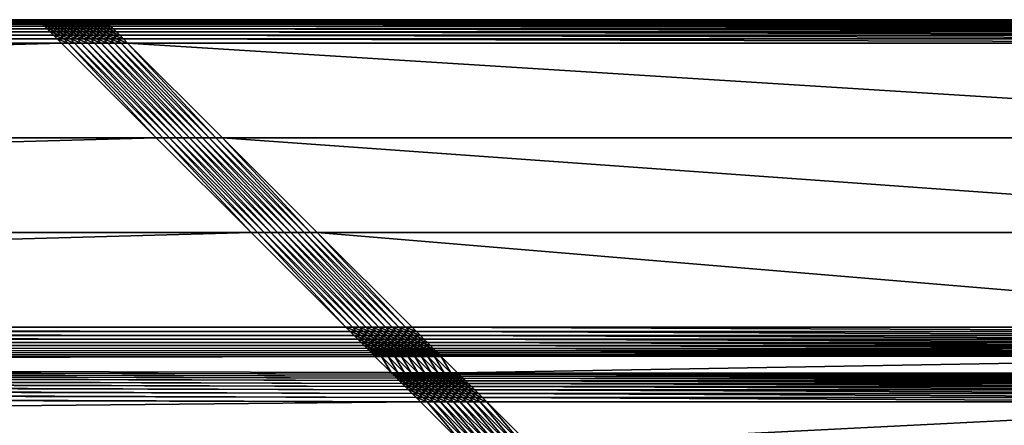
# Model space of a CAD drawing. Header units: centimetres. Extents: x 573 to 653, y 276 to 396.
# Tile 14 of 18: x 626 to 641, y 390 to 396. Entities that reach past the tile are written whole.
import ezdxf

# ---------------------------------------------------------------- set-up
doc = ezdxf.new("R2010")
doc.units = ezdxf.units.CM
doc.layers.get('0').update_dxf_attribs({"true_color": 0x565656})

msp = doc.modelspace()

# ---------------------------------------------------------------- meshes
at = {"color": 37, "true_color": 0x7a5834}
mesh = msp.add_polyface(dxfattribs=at)
corners = [(573.769, 395.895, 4), (573.769, 395.895, 0), (626.769, 395.895, 0), (626.769, 395.895, 4), (576.985, 392.68, 4.5), (575.554, 394.111, 4.5), (628.554, 394.111, 4.5), (578.972, 390.692, 3.229), (578.847, 390.817, 4.012), (631.856, 390.809, 4.015), (580.05, 389.613, 2.742), (579.403, 390.261, 2.742), (632.543, 390.123, 2.15), (579.56, 389.203, 2.75), (579.549, 389.114, 2.751), (578.902, 389.762, 2.751), (579.58, 389.284, 2.749), (578.913, 389.851, 2.75), (579.608, 389.356, 2.748), (578.933, 389.931, 2.749), (579.645, 389.419, 2.747), (578.961, 390.003, 2.748), (579.691, 389.473, 2.746), (578.998, 390.066, 2.747), (579.961, 389.603, 2.743), (579.314, 390.25, 2.743), (579.88, 389.583, 2.744), (579.233, 390.23, 2.744), (579.809, 389.555, 2.745), (579.161, 390.202, 2.745), (579.746, 389.518, 2.746), (579.098, 390.166, 2.746), (626.777, 395.888, 4.089), (573.777, 395.888, 4.089), (626.791, 395.874, 4.17), (573.791, 395.874, 4.17), (626.811, 395.854, 4.241), (573.811, 395.854, 4.241), (626.837, 395.828, 4.304), (573.837, 395.828, 4.304), (626.869, 395.795, 4.359), (573.869, 395.796, 4.359), (627.123, 395.542, 4.5), (574.123, 395.542, 4.5), (574.06, 395.605, 4.489), (627.06, 395.605, 4.489), (574.003, 395.662, 4.47), (627.003, 395.662, 4.47), (573.952, 395.712, 4.441), (626.952, 395.712, 4.441), (573.908, 395.757, 4.404), (626.908, 395.757, 4.404), (631.481, 391.184, 4.489), (578.48, 391.184, 4.489), (578.416, 391.249, 4.5), (631.541, 391.124, 4.471), (578.54, 391.124, 4.47), (631.596, 391.068, 4.443), (578.595, 391.069, 4.443), (631.647, 391.017, 4.407), (578.646, 391.019, 4.407), (631.694, 390.971, 4.363), (578.691, 390.973, 4.362), (578.825, 390.839, 4.099), (631.833, 390.832, 4.102), (578.799, 390.865, 4.178), (631.805, 390.86, 4.18), (578.768, 390.896, 4.248), (631.773, 390.892, 4.249), (578.732, 390.932, 4.309), (631.736, 390.929, 4.31), (632.126, 390.54, 2.548), (578.993, 390.671, 3.143), (632.154, 390.512, 2.47), (579.02, 390.644, 3.064), (632.186, 390.479, 2.401), (579.051, 390.613, 2.994), (632.223, 390.442, 2.34), (579.087, 390.577, 2.933), (632.265, 390.401, 2.287), (579.127, 390.536, 2.88), (579.338, 390.325, 2.752), (632.478, 390.188, 2.16), (579.278, 390.385, 2.771), (632.418, 390.248, 2.179), (579.223, 390.44, 2.799), (632.362, 390.303, 2.207), (579.173, 390.491, 2.835), (632.311, 390.354, 2.243), (629.985, 392.68, 4.5)]
mesh.append_faces([[corners[k] for k in face] for face in [(0, 1, 2), (2, 3, 0), (4, 5, 6), (7, 8, 9), (10, 11, 12), (13, 14, 15), (16, 13, 17), (18, 16, 19), (20, 18, 21), (22, 20, 23), (24, 25, 11), (11, 10, 24), (26, 27, 25), (25, 24, 26), (28, 29, 27), (27, 26, 28), (30, 31, 29), (29, 28, 30), (31, 30, 22), (32, 33, 0), (0, 3, 32), (34, 35, 33), (33, 32, 34), (36, 37, 35), (35, 34, 36), (38, 39, 37), (37, 36, 38), (40, 41, 39), (42, 43, 44), (45, 44, 46), (47, 46, 48), (49, 48, 50), (51, 50, 41), (52, 53, 54), (55, 56, 53), (57, 58, 56), (59, 60, 58), (61, 62, 60), (9, 8, 63), (64, 63, 65), (66, 65, 67), (68, 67, 69), (70, 69, 62), (71, 72, 7), (73, 74, 72), (75, 76, 74), (77, 78, 76), (79, 80, 78), (12, 11, 81), (82, 81, 83), (84, 83, 85), (86, 85, 87), (88, 87, 80), (54, 4, 89), (5, 43, 42)]], dxfattribs={"vtx2": -1, "color": 37})
mesh = msp.add_polyface(dxfattribs=at)
corners = [(628.554, 394.111, 4.5), (629.985, 392.68, 4.5), (576.985, 392.68, 4.5), (631.856, 390.809, 4.015), (632.103, 390.563, 2.635), (578.972, 390.692, 3.229), (632.543, 390.123, 2.15), (633.189, 389.476, 2.15), (580.05, 389.613, 2.742), (626.869, 395.895, 4), (626.769, 395.895, 4), (626.769, 395.895, 0), (626.869, 395.895, 0), (626.969, 395.895, 4), (626.969, 395.895, 0), (573.837, 395.828, 4.304), (626.837, 395.828, 4.304), (626.869, 395.795, 4.359), (574.06, 395.605, 4.489), (627.06, 395.605, 4.489), (627.123, 395.542, 4.5), (574.003, 395.662, 4.47), (627.003, 395.662, 4.47), (573.952, 395.712, 4.441), (626.952, 395.712, 4.441), (573.908, 395.757, 4.404), (626.908, 395.757, 4.404), (573.869, 395.796, 4.359), (578.416, 391.249, 4.5), (631.416, 391.249, 4.5), (631.481, 391.184, 4.489), (578.48, 391.184, 4.489), (631.541, 391.124, 4.471), (578.54, 391.124, 4.47), (631.596, 391.068, 4.443), (578.595, 391.069, 4.443), (631.647, 391.017, 4.407), (578.646, 391.019, 4.407), (631.694, 390.971, 4.363), (578.825, 390.839, 4.099), (631.833, 390.832, 4.102), (578.799, 390.865, 4.178), (631.805, 390.86, 4.18), (578.768, 390.896, 4.248), (631.773, 390.892, 4.249), (578.732, 390.932, 4.309), (631.736, 390.929, 4.31), (578.691, 390.973, 4.362), (632.126, 390.54, 2.548), (578.993, 390.671, 3.143), (632.154, 390.512, 2.47), (579.02, 390.644, 3.064), (632.186, 390.479, 2.401), (579.051, 390.613, 2.994), (632.223, 390.442, 2.34), (579.087, 390.577, 2.933), (632.265, 390.401, 2.287), (579.338, 390.325, 2.752), (632.478, 390.188, 2.16), (579.278, 390.385, 2.771), (632.418, 390.248, 2.179), (579.223, 390.44, 2.799), (632.362, 390.303, 2.207), (579.173, 390.491, 2.835), (632.311, 390.354, 2.243), (579.127, 390.536, 2.88), (626.877, 395.888, 4.089), (626.777, 395.888, 4.089), (626.891, 395.874, 4.17), (626.791, 395.874, 4.17), (626.911, 395.854, 4.241), (626.811, 395.854, 4.241), (626.937, 395.828, 4.304), (626.969, 395.795, 4.359), (626.977, 395.888, 4.089), (626.991, 395.874, 4.17), (627.011, 395.854, 4.241), (627.037, 395.828, 4.304), (627.008, 395.757, 4.404), (575.554, 394.111, 4.5)]
mesh.append_faces([[corners[k] for k in face] for face in [(0, 1, 2), (3, 4, 5), (6, 7, 8), (9, 10, 11), (11, 12, 9), (13, 9, 12), (12, 14, 13), (15, 16, 17), (18, 19, 20), (21, 22, 19), (23, 24, 22), (25, 26, 24), (27, 17, 26), (28, 29, 30), (31, 30, 32), (33, 32, 34), (35, 34, 36), (37, 36, 38), (39, 40, 3), (41, 42, 40), (43, 44, 42), (45, 46, 44), (47, 38, 46), (5, 4, 48), (49, 48, 50), (51, 50, 52), (53, 52, 54), (55, 54, 56), (57, 58, 6), (59, 60, 58), (61, 62, 60), (63, 64, 62), (65, 56, 64), (66, 67, 10), (10, 9, 66), (68, 69, 67), (67, 66, 68), (70, 71, 69), (69, 68, 70), (72, 16, 71), (71, 70, 72), (73, 17, 16), (16, 72, 73), (74, 66, 9), (9, 13, 74), (75, 68, 66), (66, 74, 75), (76, 70, 68), (68, 75, 76), (77, 72, 70), (17, 73, 78), (78, 26, 17), (1, 29, 28), (20, 0, 79)]], dxfattribs={"vtx2": -1, "color": 37})
mesh = msp.add_polyface(dxfattribs=at)
corners = [(627.069, 395.895, 4), (626.969, 395.895, 4), (626.969, 395.895, 0), (627.069, 395.895, 0), (627.169, 395.895, 4), (627.169, 395.895, 0), (627.269, 395.895, 4), (627.269, 395.895, 0), (626.911, 395.854, 4.241), (627.011, 395.854, 4.241), (627.037, 395.828, 4.304), (627.069, 395.795, 4.359), (626.969, 395.795, 4.359), (626.937, 395.828, 4.304), (627.077, 395.888, 4.089), (626.977, 395.888, 4.089), (627.091, 395.874, 4.17), (626.991, 395.874, 4.17), (627.111, 395.854, 4.241), (627.137, 395.828, 4.304), (627.169, 395.795, 4.359), (627.177, 395.888, 4.089), (627.191, 395.874, 4.17), (627.211, 395.854, 4.241), (627.237, 395.828, 4.304), (627.269, 395.795, 4.359), (627.277, 395.888, 4.089), (627.291, 395.874, 4.17), (627.06, 395.605, 4.489), (627.16, 395.605, 4.489), (627.223, 395.542, 4.5), (627.123, 395.542, 4.5), (627.003, 395.662, 4.47), (627.103, 395.662, 4.47), (626.952, 395.712, 4.441), (627.052, 395.712, 4.441), (626.908, 395.757, 4.404), (627.008, 395.757, 4.404), (627.323, 395.542, 4.5), (627.203, 395.662, 4.47), (627.26, 395.605, 4.489), (627.152, 395.712, 4.441), (627.108, 395.757, 4.404), (627.252, 395.712, 4.441), (627.303, 395.662, 4.47), (627.208, 395.757, 4.404), (627.307, 395.757, 4.404)]
mesh.append_faces([[corners[k] for k in face] for face in [(0, 1, 2), (2, 3, 0), (4, 0, 3), (3, 5, 4), (6, 4, 5), (5, 7, 6), (8, 9, 10), (11, 12, 13), (13, 10, 11), (14, 15, 1), (1, 0, 14), (16, 17, 15), (15, 14, 16), (18, 9, 17), (17, 16, 18), (19, 10, 9), (9, 18, 19), (20, 11, 10), (10, 19, 20), (21, 14, 0), (0, 4, 21), (22, 16, 14), (14, 21, 22), (23, 18, 16), (16, 22, 23), (24, 19, 18), (18, 23, 24), (25, 20, 19), (19, 24, 25), (26, 21, 4), (27, 22, 21), (28, 29, 30), (30, 31, 28), (32, 33, 29), (29, 28, 32), (34, 35, 33), (33, 32, 34), (36, 37, 35), (35, 34, 36), (38, 30, 29), (33, 39, 40), (40, 29, 33), (35, 41, 39), (39, 33, 35), (37, 42, 41), (41, 35, 37), (12, 11, 42), (42, 37, 12), (41, 43, 44), (44, 39, 41), (42, 45, 43), (43, 41, 42), (11, 20, 45), (45, 42, 11), (46, 45, 20)]], dxfattribs={"vtx2": -1, "color": 37})
mesh = msp.add_polyface(dxfattribs=at)
corners = [(627.469, 395.895, 0), (627.569, 395.895, 0), (627.569, 395.895, 4), (627.469, 395.895, 4), (627.369, 395.895, 0), (627.369, 395.895, 4), (627.269, 395.895, 0), (627.269, 395.895, 4), (627.169, 395.895, 4), (627.277, 395.888, 4.089), (627.177, 395.888, 4.089), (627.291, 395.874, 4.17), (627.311, 395.854, 4.241), (627.211, 395.854, 4.241), (627.191, 395.874, 4.17), (627.337, 395.828, 4.304), (627.237, 395.828, 4.304), (627.369, 395.795, 4.359), (627.269, 395.795, 4.359), (627.252, 395.712, 4.441), (627.352, 395.712, 4.441), (627.403, 395.662, 4.47), (627.303, 395.662, 4.47), (627.208, 395.757, 4.404), (627.307, 395.757, 4.404), (627.169, 395.795, 4.359), (627.452, 395.712, 4.441), (627.503, 395.662, 4.47), (627.408, 395.757, 4.404), (627.577, 395.888, 4.089), (627.477, 395.888, 4.089), (627.591, 395.874, 4.17), (627.491, 395.874, 4.17), (627.377, 395.888, 4.089), (627.391, 395.874, 4.17), (627.511, 395.854, 4.241), (627.411, 395.854, 4.241), (627.537, 395.828, 4.304), (627.437, 395.828, 4.304), (627.569, 395.795, 4.359), (627.469, 395.795, 4.359), (627.608, 395.757, 4.404), (627.508, 395.757, 4.404), (627.552, 395.712, 4.441), (627.603, 395.662, 4.47)]
mesh.append_faces([[corners[k] for k in face] for face in [(0, 1, 2), (2, 3, 0), (4, 0, 3), (3, 5, 4), (6, 4, 5), (5, 7, 6), (8, 7, 9), (10, 9, 11), (12, 13, 14), (14, 11, 12), (15, 16, 13), (13, 12, 15), (17, 18, 16), (16, 15, 17), (19, 20, 21), (21, 22, 19), (23, 24, 20), (20, 19, 23), (25, 18, 24), (20, 26, 27), (27, 21, 20), (24, 28, 26), (26, 20, 24), (18, 17, 28), (28, 24, 18), (29, 30, 3), (31, 32, 30), (30, 33, 5), (5, 3, 30), (32, 34, 33), (33, 30, 32), (35, 36, 34), (34, 32, 35), (37, 38, 36), (36, 35, 37), (39, 40, 38), (38, 37, 39), (33, 9, 7), (7, 5, 33), (34, 11, 9), (9, 33, 34), (36, 12, 11), (11, 34, 36), (38, 15, 12), (12, 36, 38), (40, 17, 15), (15, 38, 40), (41, 42, 40), (26, 43, 44), (44, 27, 26), (28, 42, 43), (43, 26, 28), (17, 40, 42), (42, 28, 17)]], dxfattribs={"vtx2": -1, "color": 37})
mesh = msp.add_polyface(dxfattribs=at)
corners = [(627.669, 395.895, 0), (627.769, 395.895, 0), (627.769, 395.895, 4), (627.669, 395.895, 4), (627.569, 395.895, 0), (627.569, 395.895, 4), (627.777, 395.888, 4.089), (627.677, 395.888, 4.089), (627.791, 395.874, 4.17), (627.691, 395.874, 4.17), (627.811, 395.854, 4.241), (627.711, 395.854, 4.241), (627.837, 395.828, 4.304), (627.737, 395.828, 4.304), (627.869, 395.795, 4.359), (627.769, 395.795, 4.359), (627.577, 395.888, 4.089), (627.591, 395.874, 4.17), (627.611, 395.854, 4.241), (627.637, 395.828, 4.304), (627.669, 395.795, 4.359), (627.469, 395.895, 4), (627.477, 395.888, 4.089), (627.511, 395.854, 4.241), (627.491, 395.874, 4.17), (627.537, 395.828, 4.304), (627.569, 395.795, 4.359), (627.852, 395.712, 4.441), (627.952, 395.712, 4.441), (628.003, 395.662, 4.47), (627.903, 395.662, 4.47), (627.807, 395.757, 4.404), (627.908, 395.757, 4.404), (627.752, 395.712, 4.441), (627.803, 395.662, 4.47), (627.708, 395.757, 4.404), (627.652, 395.712, 4.441), (627.703, 395.662, 4.47), (627.608, 395.757, 4.404), (627.552, 395.712, 4.441), (627.603, 395.662, 4.47), (627.508, 395.757, 4.404), (627.469, 395.795, 4.359)]
mesh.append_faces([[corners[k] for k in face] for face in [(0, 1, 2), (2, 3, 0), (4, 0, 3), (3, 5, 4), (6, 7, 3), (3, 2, 6), (8, 9, 7), (7, 6, 8), (10, 11, 9), (9, 8, 10), (12, 13, 11), (11, 10, 12), (14, 15, 13), (13, 12, 14), (7, 16, 5), (5, 3, 7), (9, 17, 16), (16, 7, 9), (11, 18, 17), (17, 9, 11), (13, 19, 18), (18, 11, 13), (15, 20, 19), (19, 13, 15), (21, 5, 16), (22, 16, 17), (18, 23, 24), (24, 17, 18), (19, 25, 23), (23, 18, 19), (20, 26, 25), (25, 19, 20), (27, 28, 29), (29, 30, 27), (31, 32, 28), (28, 27, 31), (15, 14, 32), (32, 31, 15), (33, 27, 30), (30, 34, 33), (35, 31, 27), (27, 33, 35), (20, 15, 31), (31, 35, 20), (36, 33, 34), (34, 37, 36), (38, 35, 33), (33, 36, 38), (26, 20, 35), (35, 38, 26), (39, 36, 37), (37, 40, 39), (41, 38, 36), (36, 39, 41), (42, 26, 38)]], dxfattribs={"vtx2": -1, "color": 37})
mesh = msp.add_polyface(dxfattribs=at)
corners = [(639.45, 388.947, 2.093), (634.189, 389.475, 2.14), (646.352, 389.475, 2.021), (627.769, 395.895, 4), (627.769, 395.895, 0), (652.769, 395.895, 0), (649.554, 392.68, 4.5), (630.985, 392.68, 4.5), (629.554, 394.111, 4.5), (633.103, 390.561, 2.625), (632.856, 390.809, 4.015), (647.687, 390.813, 4.014), (633.543, 390.122, 2.14), (646.996, 390.121, 2.011), (638.597, 388.769, 2.103), (634.089, 389.475, 2.141), (637.779, 388.471, 2.114), (633.989, 389.475, 2.142), (637.01, 388.06, 2.125), (638.61, 388.725, 2.104), (637.797, 388.43, 2.114), (639.456, 388.902, 2.094), (640.32, 389.002, 2.085), (640.319, 388.957, 2.085), (652.762, 395.888, 4.089), (627.777, 395.888, 4.089), (652.748, 395.874, 4.17), (627.791, 395.874, 4.17), (652.728, 395.854, 4.241), (627.811, 395.854, 4.241), (652.702, 395.828, 4.304), (627.837, 395.828, 4.304), (652.669, 395.795, 4.359), (627.869, 395.795, 4.359), (652.416, 395.542, 4.5), (628.123, 395.542, 4.5), (628.06, 395.605, 4.489), (652.479, 395.605, 4.489), (628.003, 395.662, 4.47), (652.536, 395.662, 4.47), (627.952, 395.712, 4.441), (652.586, 395.712, 4.441), (627.908, 395.757, 4.404), (652.631, 395.757, 4.404), (648.058, 391.184, 4.489), (632.481, 391.184, 4.489), (632.416, 391.249, 4.5), (647.998, 391.124, 4.47), (632.541, 391.124, 4.471), (647.942, 391.069, 4.443), (632.596, 391.068, 4.443), (647.892, 391.018, 4.407), (632.647, 391.017, 4.407), (647.846, 390.972, 4.363), (632.694, 390.971, 4.363), (632.833, 390.832, 4.102), (647.71, 390.836, 4.1), (632.805, 390.86, 4.18), (647.737, 390.863, 4.179), (632.772, 390.892, 4.249), (647.768, 390.894, 4.248), (632.735, 390.929, 4.31), (647.805, 390.931, 4.31), (647.409, 390.535, 2.405), (633.126, 390.538, 2.539), (647.382, 390.508, 2.327), (633.154, 390.511, 2.461), (647.35, 390.476, 2.257), (633.186, 390.478, 2.391), (647.313, 390.439, 2.196), (633.223, 390.441, 2.33), (647.272, 390.398, 2.144), (633.265, 390.4, 2.277), (633.478, 390.186, 2.151), (647.061, 390.186, 2.02), (633.418, 390.247, 2.17), (647.121, 390.246, 2.038), (633.362, 390.302, 2.197), (647.176, 390.302, 2.065), (633.311, 390.353, 2.233), (647.227, 390.352, 2.1), (639.469, 388.804, 2.09), (638.637, 388.63, 2.1), (639.483, 388.707, 2.083), (638.664, 388.536, 2.092), (640.318, 388.858, 2.081), (640.318, 388.759, 2.074), (640.317, 388.662, 2.063), (639.496, 388.61, 2.072), (648.123, 391.249, 4.5), (650.985, 394.111, 4.5)]
mesh.append_faces([[corners[k] for k in face] for face in [(0, 1, 2), (3, 4, 5), (6, 7, 8), (9, 10, 11), (1, 12, 13), (1, 0, 14), (15, 14, 16), (17, 16, 18), (14, 19, 20), (19, 14, 0), (0, 21, 19), (21, 0, 22), (22, 23, 21), (24, 25, 3), (26, 27, 25), (28, 29, 27), (30, 31, 29), (32, 33, 31), (34, 35, 36), (37, 36, 38), (39, 38, 40), (41, 40, 42), (43, 42, 33), (44, 45, 46), (47, 48, 45), (49, 50, 48), (51, 52, 50), (53, 54, 52), (11, 10, 55), (56, 55, 57), (58, 57, 59), (60, 59, 61), (62, 61, 54), (63, 64, 9), (65, 66, 64), (67, 68, 66), (69, 70, 68), (71, 72, 70), (13, 12, 73), (74, 73, 75), (76, 75, 77), (78, 77, 79), (80, 79, 72), (81, 82, 19), (19, 21, 81), (83, 84, 82), (82, 81, 83), (85, 81, 21), (21, 23, 85), (86, 83, 81), (81, 85, 86), (87, 88, 83), (83, 86, 87), (89, 46, 7), (90, 8, 35)]], dxfattribs={"vtx2": -1, "color": 37})
mesh = msp.add_polyface(dxfattribs=at)
corners = [(646.352, 389.475, 2.021), (640.32, 389.002, 2.085), (639.45, 388.947, 2.093), (652.769, 395.895, 0), (652.769, 395.895, 4), (627.769, 395.895, 4), (629.554, 394.111, 4.5), (650.985, 394.111, 4.5), (649.554, 392.68, 4.5), (647.687, 390.813, 4.014), (647.431, 390.557, 2.491), (633.103, 390.561, 2.625), (646.996, 390.121, 2.011), (634.189, 389.475, 2.14), (646.442, 389.465, 2.021), (641.188, 388.932, 2.077), (646.522, 389.445, 2.02), (642.038, 388.74, 2.071), (646.594, 389.417, 2.02), (642.852, 388.429, 2.066), (640.319, 388.957, 2.085), (641.181, 388.888, 2.077), (642.025, 388.697, 2.071), (652.762, 395.888, 4.089), (627.777, 395.888, 4.089), (652.748, 395.874, 4.17), (627.791, 395.874, 4.17), (652.728, 395.854, 4.241), (627.811, 395.854, 4.241), (652.702, 395.828, 4.304), (627.837, 395.828, 4.304), (652.669, 395.795, 4.359), (628.06, 395.605, 4.489), (652.479, 395.605, 4.489), (652.416, 395.542, 4.5), (628.003, 395.662, 4.47), (652.536, 395.662, 4.47), (627.952, 395.712, 4.441), (652.586, 395.712, 4.441), (627.908, 395.757, 4.404), (652.631, 395.757, 4.404), (627.869, 395.795, 4.359), (632.416, 391.249, 4.5), (648.123, 391.249, 4.5), (648.058, 391.184, 4.489), (632.481, 391.184, 4.489), (647.998, 391.124, 4.47), (632.541, 391.124, 4.471), (647.942, 391.069, 4.443), (632.596, 391.068, 4.443), (647.892, 391.018, 4.407), (632.647, 391.017, 4.407), (647.846, 390.972, 4.363), (632.833, 390.832, 4.102), (647.71, 390.836, 4.1), (632.805, 390.86, 4.18), (647.737, 390.863, 4.179), (632.772, 390.892, 4.249), (647.768, 390.894, 4.248), (632.735, 390.929, 4.31), (647.805, 390.931, 4.31), (632.694, 390.971, 4.363), (647.409, 390.535, 2.405), (633.126, 390.538, 2.539), (647.382, 390.508, 2.327), (633.154, 390.511, 2.461), (647.35, 390.476, 2.257), (633.186, 390.478, 2.391), (647.313, 390.439, 2.196), (633.223, 390.441, 2.33), (647.272, 390.398, 2.144), (633.478, 390.186, 2.151), (647.061, 390.186, 2.02), (633.418, 390.247, 2.17), (647.121, 390.246, 2.038), (633.362, 390.302, 2.197), (647.176, 390.302, 2.065), (633.311, 390.353, 2.233), (647.227, 390.352, 2.1), (633.265, 390.4, 2.277), (641.167, 388.79, 2.074), (640.318, 388.858, 2.081), (641.152, 388.693, 2.067), (640.318, 388.759, 2.074), (641.137, 388.596, 2.056), (640.317, 388.662, 2.063), (641.996, 388.602, 2.068), (630.985, 392.68, 4.5), (628.123, 395.542, 4.5)]
mesh.append_faces([[corners[k] for k in face] for face in [(0, 1, 2), (3, 4, 5), (6, 7, 8), (9, 10, 11), (12, 0, 13), (14, 15, 1), (1, 0, 14), (16, 17, 15), (15, 14, 16), (18, 19, 17), (17, 16, 18), (20, 1, 15), (15, 21, 20), (21, 15, 17), (17, 22, 21), (5, 4, 23), (24, 23, 25), (26, 25, 27), (28, 27, 29), (30, 29, 31), (32, 33, 34), (35, 36, 33), (37, 38, 36), (39, 40, 38), (41, 31, 40), (42, 43, 44), (45, 44, 46), (47, 46, 48), (49, 48, 50), (51, 50, 52), (53, 54, 9), (55, 56, 54), (57, 58, 56), (59, 60, 58), (61, 52, 60), (11, 10, 62), (63, 62, 64), (65, 64, 66), (67, 66, 68), (69, 68, 70), (71, 72, 12), (73, 74, 72), (75, 76, 74), (77, 78, 76), (79, 70, 78), (80, 81, 20), (20, 21, 80), (82, 83, 81), (81, 80, 82), (84, 85, 83), (83, 82, 84), (86, 80, 21), (21, 22, 86), (87, 8, 43), (88, 34, 7)]], dxfattribs={"vtx2": -1, "color": 37})
mesh = msp.add_polyface(dxfattribs=at)
corners = [(629.985, 392.68, 4.5), (628.554, 394.111, 4.5), (628.654, 394.111, 4.5), (627.16, 395.605, 4.489), (627.26, 395.605, 4.489), (627.323, 395.542, 4.5), (627.36, 395.605, 4.489), (627.423, 395.542, 4.5), (627.203, 395.662, 4.47), (627.303, 395.662, 4.47), (627.46, 395.605, 4.489), (627.523, 395.542, 4.5), (627.403, 395.662, 4.47), (627.56, 395.605, 4.489), (627.623, 395.542, 4.5), (627.503, 395.662, 4.47), (627.96, 395.605, 4.489), (628.06, 395.605, 4.489), (628.123, 395.542, 4.5), (628.023, 395.542, 4.5), (627.903, 395.662, 4.47), (628.003, 395.662, 4.47), (627.86, 395.605, 4.489), (627.923, 395.542, 4.5), (627.803, 395.662, 4.47), (627.76, 395.605, 4.489), (627.823, 395.542, 4.5), (627.703, 395.662, 4.47), (627.66, 395.605, 4.489), (627.723, 395.542, 4.5), (627.603, 395.662, 4.47), (627.223, 395.542, 4.5), (627.123, 395.542, 4.5), (628.754, 394.111, 4.5), (628.854, 394.111, 4.5), (628.954, 394.111, 4.5), (629.054, 394.111, 4.5), (629.554, 394.111, 4.5), (629.454, 394.111, 4.5), (629.354, 394.111, 4.5), (629.254, 394.111, 4.5), (629.154, 394.111, 4.5)]
mesh.append_faces([[corners[k] for k in face] for face in [(0, 1, 2), (3, 4, 5), (4, 6, 7), (7, 5, 4), (8, 9, 6), (6, 4, 8), (6, 10, 11), (11, 7, 6), (9, 12, 10), (10, 6, 9), (10, 13, 14), (14, 11, 10), (12, 15, 13), (13, 10, 12), (16, 17, 18), (18, 19, 16), (20, 21, 17), (17, 16, 20), (22, 16, 19), (19, 23, 22), (24, 20, 16), (16, 22, 24), (25, 22, 23), (23, 26, 25), (27, 24, 22), (22, 25, 27), (28, 25, 26), (26, 29, 28), (30, 27, 25), (25, 28, 30), (13, 28, 29), (29, 14, 13), (15, 30, 28), (28, 13, 15), (31, 2, 1), (1, 32, 31), (5, 33, 2), (2, 31, 5), (7, 34, 33), (33, 5, 7), (11, 35, 34), (34, 7, 11), (14, 36, 35), (35, 11, 14), (18, 37, 38), (38, 19, 18), (19, 38, 39), (39, 23, 19), (23, 39, 40), (40, 26, 23), (26, 40, 41), (41, 29, 26), (29, 41, 36), (36, 14, 29)]], dxfattribs={"vtx2": -1, "color": 37})
mesh = msp.add_polyface(dxfattribs=at)
corners = [(628.654, 394.111, 4.5), (630.085, 392.68, 4.5), (629.985, 392.68, 4.5), (628.754, 394.111, 4.5), (630.185, 392.68, 4.5), (628.854, 394.111, 4.5), (630.285, 392.68, 4.5), (628.954, 394.111, 4.5), (630.385, 392.68, 4.5), (629.054, 394.111, 4.5), (630.485, 392.68, 4.5), (630.885, 392.68, 4.5), (629.454, 394.111, 4.5), (629.554, 394.111, 4.5), (630.985, 392.68, 4.5), (630.785, 392.68, 4.5), (629.354, 394.111, 4.5), (630.685, 392.68, 4.5), (629.254, 394.111, 4.5), (630.585, 392.68, 4.5), (629.154, 394.111, 4.5), (631.581, 391.184, 4.489), (631.481, 391.184, 4.489), (631.416, 391.249, 4.5), (631.516, 391.249, 4.5), (631.641, 391.124, 4.471), (631.541, 391.124, 4.471), (631.696, 391.068, 4.443), (631.596, 391.068, 4.443), (631.747, 391.017, 4.407), (631.647, 391.017, 4.407), (631.794, 390.971, 4.363), (631.694, 390.971, 4.363), (631.681, 391.184, 4.489), (631.616, 391.249, 4.5), (631.741, 391.124, 4.471), (631.796, 391.068, 4.443), (631.781, 391.184, 4.489), (631.716, 391.249, 4.5), (631.816, 391.249, 4.5), (631.916, 391.249, 4.5), (632.316, 391.249, 4.5), (632.216, 391.249, 4.5), (632.116, 391.249, 4.5), (632.016, 391.249, 4.5)]
mesh.append_faces([[corners[k] for k in face] for face in [(0, 1, 2), (3, 4, 1), (1, 0, 3), (5, 6, 4), (4, 3, 5), (7, 8, 6), (6, 5, 7), (9, 10, 8), (8, 7, 9), (11, 12, 13), (13, 14, 11), (15, 16, 12), (12, 11, 15), (17, 18, 16), (16, 15, 17), (19, 20, 18), (18, 17, 19), (10, 9, 20), (20, 19, 10), (21, 22, 23), (23, 24, 21), (25, 26, 22), (22, 21, 25), (27, 28, 26), (26, 25, 27), (29, 30, 28), (28, 27, 29), (31, 32, 30), (33, 21, 24), (24, 34, 33), (35, 25, 21), (21, 33, 35), (36, 27, 25), (25, 35, 36), (37, 33, 34), (34, 38, 37), (23, 2, 1), (1, 24, 23), (24, 1, 4), (4, 34, 24), (34, 4, 6), (6, 38, 34), (38, 6, 8), (8, 39, 38), (39, 8, 10), (10, 40, 39), (41, 11, 14), (42, 15, 11), (43, 17, 15), (15, 42, 43), (44, 19, 17), (17, 43, 44), (40, 10, 19), (19, 44, 40)]], dxfattribs={"vtx2": -1, "color": 37})
mesh = msp.add_polyface(dxfattribs=at)
corners = [(631.647, 391.017, 4.407), (631.747, 391.017, 4.407), (631.794, 390.971, 4.363), (631.847, 391.017, 4.407), (631.696, 391.068, 4.443), (631.796, 391.068, 4.443), (631.894, 390.971, 4.363), (631.841, 391.124, 4.471), (631.741, 391.124, 4.471), (631.681, 391.184, 4.489), (631.781, 391.184, 4.489), (631.896, 391.068, 4.443), (631.947, 391.017, 4.407), (631.994, 390.971, 4.363), (631.881, 391.184, 4.489), (631.716, 391.249, 4.5), (631.816, 391.249, 4.5), (631.941, 391.124, 4.471), (631.996, 391.068, 4.443), (632.047, 391.017, 4.407), (632.094, 390.971, 4.363), (631.981, 391.184, 4.489), (631.916, 391.249, 4.5), (632.041, 391.124, 4.471), (632.096, 391.068, 4.443), (632.147, 391.017, 4.407), (632.194, 390.971, 4.363), (632.235, 390.929, 4.31), (632.281, 391.184, 4.489), (632.181, 391.184, 4.489), (632.116, 391.249, 4.5), (632.216, 391.249, 4.5), (632.341, 391.124, 4.471), (632.241, 391.124, 4.471), (632.081, 391.184, 4.489), (632.016, 391.249, 4.5), (632.141, 391.124, 4.471), (632.296, 391.068, 4.443), (632.196, 391.068, 4.443), (632.247, 391.017, 4.407), (632.294, 390.971, 4.363), (630.985, 392.68, 4.5), (632.416, 391.249, 4.5), (632.316, 391.249, 4.5), (630.885, 392.68, 4.5)]
mesh.append_faces([[corners[k] for k in face] for face in [(0, 1, 2), (3, 1, 4), (4, 5, 3), (6, 2, 1), (1, 3, 6), (7, 8, 9), (9, 10, 7), (11, 5, 8), (8, 7, 11), (12, 3, 5), (5, 11, 12), (13, 6, 3), (3, 12, 13), (14, 10, 15), (15, 16, 14), (17, 7, 10), (10, 14, 17), (18, 11, 7), (7, 17, 18), (19, 12, 11), (11, 18, 19), (20, 13, 12), (12, 19, 20), (21, 14, 16), (16, 22, 21), (23, 17, 14), (14, 21, 23), (24, 18, 17), (17, 23, 24), (25, 19, 18), (18, 24, 25), (26, 20, 19), (19, 25, 26), (20, 26, 27), (28, 29, 30), (30, 31, 28), (32, 33, 29), (29, 34, 35), (35, 30, 29), (33, 36, 34), (34, 29, 33), (37, 38, 36), (36, 33, 37), (34, 21, 22), (22, 35, 34), (36, 23, 21), (21, 34, 36), (38, 24, 23), (23, 36, 38), (39, 25, 24), (24, 38, 39), (40, 26, 25), (25, 39, 40), (41, 42, 43), (44, 43, 31)]], dxfattribs={"vtx2": -1, "color": 37})
mesh = msp.add_polyface(dxfattribs=at)
corners = [(632.156, 390.809, 4.015), (632.403, 390.562, 2.632), (632.303, 390.562, 2.633), (632.256, 390.809, 4.015), (632.503, 390.562, 2.631), (632.356, 390.809, 4.015), (632.603, 390.562, 2.63), (632.456, 390.809, 4.015), (632.203, 390.562, 2.634), (632.326, 390.539, 2.546), (632.426, 390.539, 2.545), (632.526, 390.539, 2.544), (632.233, 390.832, 4.102), (632.333, 390.832, 4.102), (632.205, 390.86, 4.18), (632.305, 390.86, 4.18), (632.481, 391.184, 4.489), (632.381, 391.184, 4.489), (632.316, 391.249, 4.5), (632.416, 391.249, 4.5), (632.541, 391.124, 4.471), (632.441, 391.124, 4.471), (632.281, 391.184, 4.489), (632.216, 391.249, 4.5), (632.341, 391.124, 4.471), (632.496, 391.068, 4.443), (632.396, 391.068, 4.443), (632.547, 391.017, 4.407), (632.447, 391.017, 4.407), (632.181, 391.184, 4.489), (632.296, 391.068, 4.443), (632.241, 391.124, 4.471), (632.347, 391.017, 4.407), (632.494, 390.971, 4.363), (632.394, 390.971, 4.363), (632.247, 391.017, 4.407), (632.196, 391.068, 4.443), (632.294, 390.971, 4.363), (632.535, 390.929, 4.31), (632.435, 390.929, 4.31), (632.533, 390.832, 4.102), (632.433, 390.832, 4.102), (632.405, 390.86, 4.18), (632.372, 390.892, 4.249), (632.472, 390.892, 4.249), (632.505, 390.86, 4.18), (632.335, 390.929, 4.31), (632.272, 390.892, 4.249), (632.235, 390.929, 4.31), (632.194, 390.971, 4.363)]
mesh.append_faces([[corners[k] for k in face] for face in [(0, 1, 2), (3, 4, 1), (1, 0, 3), (4, 3, 5), (6, 5, 7), (8, 2, 9), (10, 9, 2), (2, 1, 10), (1, 4, 11), (12, 13, 5), (5, 3, 12), (14, 15, 13), (13, 12, 14), (16, 17, 18), (18, 19, 16), (20, 21, 17), (17, 16, 20), (17, 22, 23), (23, 18, 17), (21, 24, 22), (22, 17, 21), (25, 26, 24), (24, 21, 25), (27, 28, 26), (26, 25, 27), (29, 22, 24), (26, 30, 31), (31, 24, 26), (28, 32, 30), (30, 26, 28), (33, 34, 32), (32, 28, 33), (32, 35, 36), (36, 30, 32), (34, 37, 35), (35, 32, 34), (34, 33, 38), (38, 39, 34), (40, 41, 42), (43, 44, 45), (45, 42, 43), (46, 39, 44), (44, 43, 46), (37, 34, 39), (39, 46, 37), (13, 41, 7), (7, 5, 13), (15, 42, 41), (41, 13, 15), (47, 43, 42), (42, 15, 47), (48, 46, 43), (43, 47, 48), (49, 37, 46)]], dxfattribs={"vtx2": -1, "color": 37})
mesh = msp.add_polyface(dxfattribs=at)
corners = [(632.356, 390.809, 4.015), (632.603, 390.562, 2.63), (632.503, 390.562, 2.631), (633.003, 390.561, 2.626), (632.756, 390.809, 4.015), (632.856, 390.809, 4.015), (633.103, 390.561, 2.625), (632.903, 390.562, 2.627), (632.656, 390.809, 4.015), (632.803, 390.562, 2.628), (632.556, 390.809, 4.015), (632.703, 390.562, 2.629), (632.456, 390.809, 4.015), (632.626, 390.539, 2.544), (632.596, 391.068, 4.443), (632.496, 391.068, 4.443), (632.441, 391.124, 4.471), (632.541, 391.124, 4.471), (632.647, 391.017, 4.407), (632.547, 391.017, 4.407), (632.694, 390.971, 4.363), (632.594, 390.971, 4.363), (632.494, 390.971, 4.363), (632.447, 391.017, 4.407), (633.126, 390.538, 2.539), (632.733, 390.832, 4.102), (632.833, 390.832, 4.102), (632.705, 390.86, 4.18), (632.805, 390.86, 4.18), (632.672, 390.892, 4.249), (632.772, 390.892, 4.249), (632.635, 390.929, 4.31), (632.735, 390.929, 4.31), (633.026, 390.538, 2.54), (632.633, 390.832, 4.102), (632.605, 390.86, 4.18), (632.572, 390.892, 4.249), (632.535, 390.929, 4.31), (632.926, 390.538, 2.541), (632.533, 390.832, 4.102), (632.505, 390.86, 4.18), (632.472, 390.892, 4.249), (632.435, 390.929, 4.31), (632.826, 390.538, 2.542), (632.433, 390.832, 4.102), (632.405, 390.86, 4.18), (632.726, 390.539, 2.543)]
mesh.append_faces([[corners[k] for k in face] for face in [(0, 1, 2), (3, 4, 5), (5, 6, 3), (7, 8, 4), (4, 3, 7), (9, 10, 8), (8, 7, 9), (11, 12, 10), (10, 9, 11), (12, 11, 1), (2, 1, 13), (14, 15, 16), (16, 17, 14), (18, 19, 15), (15, 14, 18), (20, 21, 19), (19, 18, 20), (21, 22, 23), (23, 19, 21), (3, 6, 24), (25, 26, 5), (5, 4, 25), (27, 28, 26), (26, 25, 27), (29, 30, 28), (28, 27, 29), (31, 32, 30), (30, 29, 31), (21, 20, 32), (32, 31, 21), (7, 3, 33), (34, 25, 4), (4, 8, 34), (35, 27, 25), (25, 34, 35), (36, 29, 27), (27, 35, 36), (37, 31, 29), (29, 36, 37), (22, 21, 31), (31, 37, 22), (9, 7, 38), (39, 34, 8), (8, 10, 39), (40, 35, 34), (34, 39, 40), (41, 36, 35), (35, 40, 41), (42, 37, 36), (36, 41, 42), (11, 9, 43), (44, 39, 10), (10, 12, 44), (45, 40, 39), (1, 11, 46)]], dxfattribs={"vtx2": -1, "color": 37})
mesh = msp.add_polyface(dxfattribs=at)
corners = [(631.956, 390.809, 4.015), (632.203, 390.562, 2.634), (632.103, 390.563, 2.635), (631.856, 390.809, 4.015), (632.056, 390.809, 4.015), (632.303, 390.562, 2.633), (632.156, 390.809, 4.015), (631.833, 390.832, 4.102), (631.933, 390.832, 4.102), (631.805, 390.86, 4.18), (631.905, 390.86, 4.18), (631.773, 390.892, 4.249), (631.873, 390.892, 4.249), (631.736, 390.929, 4.31), (631.836, 390.929, 4.31), (631.694, 390.971, 4.363), (631.794, 390.971, 4.363), (632.226, 390.539, 2.547), (632.126, 390.54, 2.548), (632.033, 390.832, 4.102), (632.005, 390.86, 4.18), (631.973, 390.892, 4.249), (631.935, 390.929, 4.31), (631.894, 390.971, 4.363), (632.326, 390.539, 2.546), (632.133, 390.832, 4.102), (632.105, 390.86, 4.18), (632.073, 390.892, 4.249), (632.035, 390.929, 4.31), (631.994, 390.971, 4.363), (632.233, 390.832, 4.102), (632.256, 390.809, 4.015), (632.205, 390.86, 4.18), (632.172, 390.892, 4.249), (632.135, 390.929, 4.31), (632.094, 390.971, 4.363), (632.272, 390.892, 4.249), (632.305, 390.86, 4.18), (632.235, 390.929, 4.31), (632.335, 390.929, 4.31), (632.194, 390.971, 4.363)]
mesh.append_faces([[corners[k] for k in face] for face in [(0, 1, 2), (2, 3, 0), (4, 5, 1), (1, 0, 4), (5, 4, 6), (7, 8, 0), (0, 3, 7), (9, 10, 8), (8, 7, 9), (11, 12, 10), (10, 9, 11), (13, 14, 12), (12, 11, 13), (15, 16, 14), (14, 13, 15), (17, 18, 2), (2, 1, 17), (8, 19, 4), (4, 0, 8), (10, 20, 19), (19, 8, 10), (12, 21, 20), (20, 10, 12), (14, 22, 21), (21, 12, 14), (16, 23, 22), (22, 14, 16), (24, 17, 1), (19, 25, 6), (6, 4, 19), (20, 26, 25), (25, 19, 20), (21, 27, 26), (26, 20, 21), (22, 28, 27), (27, 21, 22), (23, 29, 28), (28, 22, 23), (25, 30, 31), (31, 6, 25), (26, 32, 30), (30, 25, 26), (27, 33, 32), (32, 26, 27), (28, 34, 33), (33, 27, 28), (29, 35, 34), (34, 28, 29), (33, 36, 37), (37, 32, 33), (34, 38, 36), (36, 33, 34), (38, 34, 35), (39, 38, 40)]], dxfattribs={"vtx2": -1, "color": 37})
mesh = msp.add_polyface(dxfattribs=at)
corners = [(632.254, 390.512, 2.469), (632.154, 390.512, 2.47), (632.126, 390.54, 2.548), (632.226, 390.539, 2.547), (632.286, 390.479, 2.4), (632.186, 390.479, 2.401), (632.323, 390.442, 2.339), (632.223, 390.442, 2.34), (632.365, 390.401, 2.286), (632.265, 390.401, 2.287), (632.354, 390.511, 2.468), (632.326, 390.539, 2.546), (632.386, 390.479, 2.399), (632.423, 390.442, 2.338), (632.465, 390.4, 2.285), (632.454, 390.511, 2.467), (632.426, 390.539, 2.545), (632.486, 390.479, 2.398), (632.523, 390.442, 2.337), (632.565, 390.4, 2.284), (632.526, 390.539, 2.544), (632.403, 390.562, 2.632), (632.554, 390.511, 2.466), (632.586, 390.479, 2.397), (632.623, 390.442, 2.336), (632.665, 390.4, 2.283), (632.626, 390.539, 2.544), (632.503, 390.562, 2.631), (632.654, 390.511, 2.466), (632.478, 390.188, 2.16), (632.578, 390.187, 2.159), (632.643, 390.122, 2.149), (632.543, 390.123, 2.15), (632.418, 390.248, 2.179), (632.518, 390.248, 2.178), (632.362, 390.303, 2.207), (632.462, 390.303, 2.206), (632.311, 390.354, 2.243), (632.411, 390.354, 2.242), (632.678, 390.187, 2.159), (632.562, 390.303, 2.205), (632.618, 390.247, 2.177), (632.511, 390.354, 2.241), (632.662, 390.303, 2.204), (632.611, 390.354, 2.24)]
mesh.append_faces([[corners[k] for k in face] for face in [(0, 1, 2), (2, 3, 0), (4, 5, 1), (1, 0, 4), (6, 7, 5), (5, 4, 6), (8, 9, 7), (7, 6, 8), (10, 0, 3), (3, 11, 10), (12, 4, 0), (0, 10, 12), (13, 6, 4), (4, 12, 13), (14, 8, 6), (6, 13, 14), (15, 10, 11), (11, 16, 15), (17, 12, 10), (10, 15, 17), (18, 13, 12), (12, 17, 18), (19, 14, 13), (13, 18, 19), (20, 16, 21), (22, 15, 16), (16, 20, 22), (23, 17, 15), (15, 22, 23), (24, 18, 17), (17, 23, 24), (25, 19, 18), (26, 20, 27), (28, 22, 20), (29, 30, 31), (31, 32, 29), (33, 34, 30), (30, 29, 33), (35, 36, 34), (34, 33, 35), (37, 38, 36), (36, 35, 37), (9, 8, 38), (38, 37, 9), (39, 30, 34), (36, 40, 41), (41, 34, 36), (38, 42, 40), (40, 36, 38), (8, 14, 42), (42, 38, 8), (43, 40, 42), (14, 19, 44), (44, 42, 14)]], dxfattribs={"vtx2": -1, "color": 37})
mesh = msp.add_polyface(dxfattribs=at)
corners = [(633.189, 389.476, 2.15), (632.543, 390.123, 2.15), (632.643, 390.122, 2.149), (632.523, 390.442, 2.337), (632.623, 390.442, 2.336), (632.665, 390.4, 2.283), (632.526, 390.539, 2.544), (632.626, 390.539, 2.544), (632.654, 390.511, 2.466), (632.686, 390.478, 2.396), (632.586, 390.479, 2.397), (632.554, 390.511, 2.466), (632.723, 390.441, 2.335), (632.765, 390.4, 2.282), (632.578, 390.187, 2.159), (632.678, 390.187, 2.159), (632.743, 390.122, 2.148), (632.518, 390.248, 2.178), (632.618, 390.247, 2.177), (632.778, 390.187, 2.158), (632.843, 390.122, 2.147), (632.718, 390.247, 2.177), (632.562, 390.303, 2.205), (632.662, 390.303, 2.204), (632.511, 390.354, 2.241), (632.611, 390.354, 2.24), (632.878, 390.187, 2.157), (632.943, 390.122, 2.146), (632.818, 390.247, 2.176), (632.762, 390.303, 2.203), (632.711, 390.354, 2.239), (632.565, 390.4, 2.284), (632.862, 390.302, 2.202), (632.918, 390.247, 2.175), (632.811, 390.353, 2.238), (632.926, 390.538, 2.541), (632.826, 390.538, 2.542), (632.803, 390.562, 2.628), (632.954, 390.511, 2.463), (632.854, 390.511, 2.464), (632.726, 390.539, 2.543), (632.703, 390.562, 2.629), (632.754, 390.511, 2.465), (632.886, 390.478, 2.394), (632.786, 390.478, 2.395), (632.923, 390.441, 2.333), (632.823, 390.441, 2.334), (632.603, 390.562, 2.63), (632.865, 390.4, 2.281), (632.911, 390.353, 2.237)]
mesh.append_faces([[corners[k] for k in face] for face in [(0, 1, 2), (3, 4, 5), (6, 7, 8), (9, 10, 11), (11, 8, 9), (12, 4, 10), (10, 9, 12), (13, 5, 4), (4, 12, 13), (14, 15, 16), (16, 2, 14), (17, 18, 15), (15, 19, 20), (20, 16, 15), (18, 21, 19), (19, 15, 18), (22, 23, 21), (21, 18, 22), (24, 25, 23), (19, 26, 27), (27, 20, 19), (21, 28, 26), (26, 19, 21), (23, 29, 28), (28, 21, 23), (25, 30, 29), (29, 23, 25), (31, 5, 30), (30, 25, 31), (29, 32, 33), (33, 28, 29), (30, 34, 32), (32, 29, 30), (5, 13, 34), (34, 30, 5), (35, 36, 37), (38, 39, 36), (36, 40, 41), (39, 42, 40), (40, 36, 39), (43, 44, 42), (42, 39, 43), (45, 46, 44), (44, 43, 45), (40, 7, 47), (42, 8, 7), (7, 40, 42), (44, 9, 8), (8, 42, 44), (46, 12, 9), (9, 44, 46), (48, 13, 12), (12, 46, 48), (13, 48, 49), (49, 34, 13)]], dxfattribs={"vtx2": -1, "color": 37})
mesh = msp.add_polyface(dxfattribs=at)
corners = [(633.126, 390.538, 2.539), (633.026, 390.538, 2.54), (633.003, 390.561, 2.626), (633.154, 390.511, 2.461), (633.054, 390.511, 2.462), (633.186, 390.478, 2.391), (633.086, 390.478, 2.392), (633.223, 390.441, 2.33), (633.123, 390.441, 2.331), (633.265, 390.4, 2.277), (633.165, 390.4, 2.278), (632.926, 390.538, 2.541), (632.903, 390.562, 2.627), (632.954, 390.511, 2.463), (632.986, 390.478, 2.393), (633.023, 390.441, 2.332), (633.065, 390.4, 2.279), (632.826, 390.538, 2.542), (632.886, 390.478, 2.394), (632.854, 390.511, 2.464), (632.923, 390.441, 2.333), (632.965, 390.4, 2.28), (632.865, 390.4, 2.281), (632.823, 390.441, 2.334), (633.262, 390.302, 2.198), (633.362, 390.302, 2.197), (633.418, 390.247, 2.17), (633.318, 390.247, 2.171), (633.211, 390.353, 2.234), (633.311, 390.353, 2.233), (633.162, 390.302, 2.199), (633.218, 390.247, 2.172), (633.111, 390.353, 2.235), (633.062, 390.302, 2.2), (633.118, 390.247, 2.173), (633.011, 390.353, 2.236), (632.962, 390.302, 2.201), (633.018, 390.247, 2.174), (632.911, 390.353, 2.237), (632.862, 390.302, 2.202), (632.918, 390.247, 2.175), (632.811, 390.353, 2.238)]
mesh.append_faces([[corners[k] for k in face] for face in [(0, 1, 2), (3, 4, 1), (1, 0, 3), (5, 6, 4), (4, 3, 5), (7, 8, 6), (6, 5, 7), (9, 10, 8), (8, 7, 9), (1, 11, 12), (4, 13, 11), (11, 1, 4), (6, 14, 13), (13, 4, 6), (8, 15, 14), (14, 6, 8), (10, 16, 15), (15, 8, 10), (17, 11, 13), (14, 18, 19), (19, 13, 14), (15, 20, 18), (18, 14, 15), (16, 21, 20), (20, 15, 16), (21, 22, 23), (23, 20, 21), (24, 25, 26), (26, 27, 24), (28, 29, 25), (25, 24, 28), (10, 9, 29), (29, 28, 10), (30, 24, 27), (27, 31, 30), (32, 28, 24), (24, 30, 32), (16, 10, 28), (28, 32, 16), (33, 30, 31), (31, 34, 33), (35, 32, 30), (30, 33, 35), (21, 16, 32), (32, 35, 21), (36, 33, 34), (34, 37, 36), (38, 35, 33), (33, 36, 38), (22, 21, 35), (35, 38, 22), (39, 36, 37), (37, 40, 39), (41, 38, 36), (36, 39, 41)]], dxfattribs={"vtx2": -1, "color": 37})
mesh = msp.add_polyface(dxfattribs=at)
corners = [(634.232, 383.815, 2.192), (633.289, 389.476, 2.149), (633.389, 389.476, 2.148), (634.424, 384.665, 2.182), (633.489, 389.476, 2.147), (634.736, 385.478, 2.172), (633.589, 389.476, 2.146), (635.16, 386.24, 2.16), (633.689, 389.475, 2.145), (632.643, 390.122, 2.149), (633.189, 389.476, 2.15), (632.743, 390.122, 2.148), (632.843, 390.122, 2.147), (632.943, 390.122, 2.146), (633.043, 390.122, 2.145), (638.597, 388.769, 2.103), (634.089, 389.475, 2.141), (634.189, 389.475, 2.14), (637.779, 388.471, 2.114), (633.989, 389.475, 2.142), (637.01, 388.06, 2.125), (633.889, 389.475, 2.143), (636.309, 387.544, 2.137), (633.789, 389.475, 2.144), (635.687, 386.933, 2.149), (633.443, 390.122, 2.141), (633.543, 390.122, 2.14), (633.343, 390.122, 2.142), (633.243, 390.122, 2.143), (633.143, 390.122, 2.144), (632.878, 390.187, 2.157), (632.978, 390.187, 2.156), (632.818, 390.247, 2.176), (632.918, 390.247, 2.175), (633.378, 390.186, 2.152), (633.478, 390.186, 2.151), (633.318, 390.247, 2.171), (633.418, 390.247, 2.17), (633.278, 390.186, 2.153), (633.218, 390.247, 2.172), (633.178, 390.186, 2.154), (633.118, 390.247, 2.173), (633.078, 390.186, 2.155), (633.018, 390.247, 2.174)]
mesh.append_faces([[corners[k] for k in face] for face in [(0, 1, 2), (3, 2, 4), (5, 4, 6), (7, 6, 8), (9, 1, 10), (11, 2, 1), (1, 9, 11), (12, 4, 2), (2, 11, 12), (13, 6, 4), (4, 12, 13), (14, 8, 6), (6, 13, 14), (15, 16, 17), (18, 19, 16), (20, 21, 19), (22, 23, 21), (21, 20, 22), (24, 8, 23), (23, 22, 24), (16, 25, 26), (26, 17, 16), (19, 27, 25), (25, 16, 19), (21, 28, 27), (27, 19, 21), (23, 29, 28), (28, 21, 23), (8, 14, 29), (29, 23, 8), (30, 31, 14), (14, 13, 30), (32, 33, 31), (31, 30, 32), (34, 35, 26), (26, 25, 34), (36, 37, 35), (35, 34, 36), (38, 34, 25), (25, 27, 38), (39, 36, 34), (34, 38, 39), (40, 38, 27), (27, 28, 40), (41, 39, 38), (38, 40, 41), (42, 40, 28), (28, 29, 42), (43, 41, 40), (40, 42, 43), (31, 42, 29), (29, 14, 31), (33, 43, 42), (42, 31, 33)]], dxfattribs={"vtx2": -1, "color": 37})

doc.saveas('drawing.dxf')
